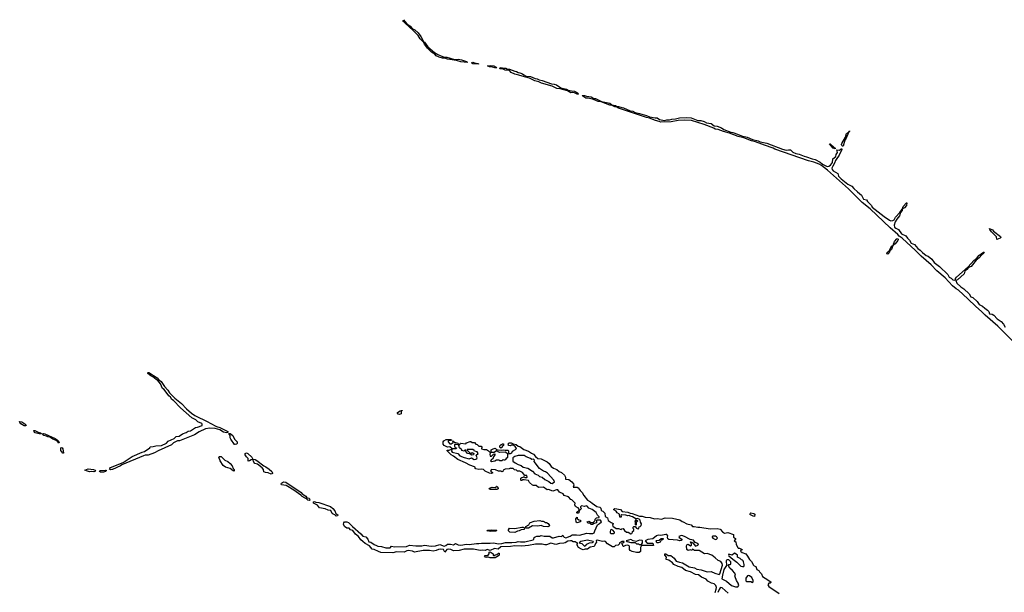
# Model space of a CAD drawing. Extents: x 2219101 to 2444320, y 201258 to 358766.
# Tile 8 of 256: x 2228901 to 2244773, y 238836 to 248069. Entities that reach past the tile are written whole.
import ezdxf

# ---------------------------------------------------------------- set-up
doc = ezdxf.new("R2010")
doc.units = 0

msp = doc.modelspace()

# ---------------------------------------------------------------- linework, layer by layer
at = {"layer": '0CON10XD'}
for points in [[(2235089, 248069), (2235138, 248008), (2235193, 247963), (2235231, 247921), (2235269, 247905), (2235325, 247857), (2235365, 247799), (2235408, 247718), (2235425, 247705), (2235481, 247631), (2235590, 247540), (2235639, 247509), (2235745, 247467), (2235785, 247465), (2235908, 247428), (2235945, 247425), (2235975, 247430), (2236025, 247422), (2236105, 247397), (2236119, 247385), (2236115, 247378), (2236015, 247390), (2235945, 247411), (2235795, 247431), (2235755, 247448), (2235715, 247450), (2235665, 247465), (2235615, 247486), (2235593, 247513), (2235540, 247545), (2235475, 247612), (2235427, 247675), (2235409, 247709), (2235355, 247761), (2235322, 247812), (2235229, 247909), (2235195, 247936), (2235101, 248031), (2235072, 248051)], [(2236295, 247351), (2236205, 247355), (2236182, 247375), (2236205, 247384), (2236235, 247372), (2236285, 247365), (2236299, 247355), (2236295, 247351)], [(2236558, 247292), (2236523, 247303), (2236475, 247307), (2236440, 247325), (2236495, 247329), (2236545, 247324), (2236582, 247305), (2236592, 247295), (2236585, 247294), (2236558, 247292)], [(2237885, 246869), (2237845, 246890), (2237815, 246893), (2237785, 246887), (2237731, 246921), (2237615, 246956), (2237561, 246961), (2237485, 246995), (2237315, 247045), (2237269, 247069), (2237205, 247085), (2237118, 247128), (2237037, 247145), (2236945, 247177), (2236885, 247188), (2236825, 247216), (2236797, 247247), (2236725, 247255), (2236685, 247274), (2236644, 247275), (2236634, 247286), (2236665, 247298), (2236695, 247287), (2236737, 247285), (2236765, 247271), (2236795, 247271), (2236885, 247241), (2236909, 247235), (2236935, 247216), (2236965, 247213), (2237005, 247198), (2237028, 247178), (2237065, 247160), (2237135, 247154), (2237211, 247121), (2237245, 247116), (2237275, 247098), (2237325, 247087), (2237472, 247032), (2237515, 247029), (2237553, 247017), (2237625, 246968), (2237715, 246949), (2237744, 246934), (2237795, 246922), (2237845, 246917), (2237895, 246891), (2237909, 246875), (2237905, 246870), (2237885, 246869)], [(2244973, 242823), (2244666, 243126), (2244464, 243304), (2244405, 243365), (2244313, 243443), (2244187, 243567), (2244037, 243707), (2243995, 243732), (2243939, 243779), (2243817, 243907), (2243685, 244022), (2243596, 244116), (2243434, 244254), (2243339, 244349), (2243125, 244545), (2243076, 244576), (2243056, 244606), (2242932, 244715), (2242610, 245020), (2242484, 245124), (2242260, 245340), (2241923, 245643), (2241827, 245717), (2241788, 245738), (2241705, 245772), (2241615, 245795), (2241075, 245983), (2241048, 245998), (2240905, 246046), (2240762, 246102), (2240697, 246115), (2240574, 246164), (2240485, 246188), (2240341, 246241), (2240245, 246265), (2240158, 246298), (2240113, 246305), (2240092, 246322), (2239935, 246380), (2239732, 246442), (2239615, 246450), (2239515, 246441), (2239405, 246423), (2239235, 246414), (2239210, 246430), (2239149, 246445), (2239053, 246483), (2239005, 246490), (2238555, 246644), (2238525, 246660), (2238495, 246663), (2238453, 246683), (2238415, 246689), (2238273, 246743), (2238225, 246752), (2238153, 246783), (2238066, 246806), (2238025, 246802), (2237977, 246835), (2237967, 246845), (2237973, 246847), (2238005, 246849), (2238037, 246837), (2238115, 246826), (2238155, 246800), (2238185, 246799), (2238282, 246752), (2238415, 246721), (2238447, 246697), (2238505, 246687), (2238529, 246669), (2238555, 246670), (2238605, 246653), (2238635, 246650), (2238740, 246600), (2238785, 246592), (2238823, 246573), (2238895, 246555), (2239005, 246526), (2239055, 246500), (2239145, 246484), (2239175, 246489), (2239215, 246459), (2239295, 246443), (2239335, 246455), (2239375, 246453), (2239415, 246466), (2239475, 246469), (2239535, 246485), (2239645, 246491), (2239726, 246486), (2239835, 246446), (2239881, 246445), (2239935, 246428), (2239975, 246406), (2240045, 246395), (2240095, 246357), (2240145, 246351), (2240215, 246325), (2240251, 246300), (2240365, 246255), (2240395, 246251), (2240472, 246222), (2240535, 246198), (2240627, 246177), (2240715, 246138), (2240805, 246116), (2240835, 246100), (2240945, 246076), (2241200, 245980), (2241255, 245966), (2241295, 245972), (2241325, 245968), (2241364, 245934), (2241413, 245913), (2241465, 245901), (2241545, 245869), (2241585, 245860), (2241673, 245823), (2241725, 245816), (2241805, 245772), (2241841, 245741), (2241915, 245703), (2241945, 245705), (2241971, 245725), (2242002, 245768), (2242011, 245825), (2242057, 245863), (2242065, 245895), (2242085, 245925), (2242071, 245969), (2242115, 245965), (2242145, 245985), (2242154, 245984), (2242155, 245974), (2242110, 245885), (2242053, 245797), (2242036, 245754), (2242007, 245705), (2241995, 245675), (2241996, 245655), (2242014, 245634), (2242088, 245588), (2242099, 245545), (2242145, 245503), (2242253, 245415), (2242316, 245386), (2242345, 245348), (2242405, 245291), (2242470, 245240), (2242505, 245176), (2242552, 245162), (2242566, 245135), (2242630, 245075), (2242645, 245045)], [(2242165, 246028), (2242155, 246038), (2242150, 246055), (2242154, 246074), (2242213, 246177), (2242231, 246235), (2242262, 246258), (2242265, 246266), (2242273, 246267), (2242275, 246278), (2242276, 246265), (2242262, 246248), (2242225, 246156), (2242202, 246128), (2242175, 246032), (2242165, 246028)], [(2242045, 245988), (2242014, 245995), (2241954, 246066), (2241965, 246068), (2242027, 246015), (2242047, 245995), (2242045, 245988)], [(2243135, 245018), (2243132, 245022), (2243141, 245055), (2243195, 245116), (2243200, 245115), (2243195, 245075), (2243166, 245034), (2243145, 245024), (2243135, 245018)], [(2242645, 245045), (2242835, 244895), (2242922, 244835), (2242945, 244828), (2242975, 244830), (2242998, 244842), (2243020, 244885), (2243089, 244961), (2243125, 245012), (2243125, 244993), (2243098, 244962), (2243085, 244905), (2243038, 244852), (2243013, 244807), (2242997, 244755), (2243005, 244725), (2243025, 244705), (2243067, 244687), (2243115, 244616), (2243185, 244585), (2243214, 244545), (2243246, 244516), (2243273, 244463), (2243325, 244445), (2243378, 244378), (2243415, 244353), (2243453, 244313), (2243515, 244266), (2243546, 244255), (2243607, 244205), (2243643, 244153), (2243729, 244089), (2243861, 243961), (2243885, 243917), (2243914, 243904), (2243945, 243873), (2243972, 243868), (2243986, 243874), (2243986, 243895), (2244002, 243918), (2244189, 244082), (2244284, 244186), (2244328, 244222), (2244362, 244268), (2244435, 244321), (2244445, 244322), (2244448, 244315), (2244441, 244305), (2244410, 244280), (2244365, 244227), (2244319, 244191), (2244239, 244091), (2244197, 244073), (2244169, 244041), (2244138, 244012), (2244125, 243973), (2244016, 243874), (2243992, 243865), (2244005, 243822), (2244072, 243762), (2244120, 243730), (2244207, 243647), (2244231, 243601), (2244265, 243592), (2244336, 243526), (2244365, 243475), (2244421, 243451), (2244459, 243415), (2244504, 243384), (2244522, 243362), (2244535, 243326), (2244575, 243319), (2244604, 243304), (2244657, 243245), (2244721, 243201), (2244761, 243161), (2244785, 243109)], [(2244655, 244524), (2244646, 244566), (2244565, 244646), (2244537, 244685), (2244535, 244700), (2244585, 244680), (2244601, 244661), (2244714, 244574), (2244717, 244555), (2244707, 244545), (2244655, 244524)], [(2242895, 244290), (2242881, 244291), (2242886, 244315), (2242920, 244350), (2242955, 244415), (2242978, 244428), (2242952, 244365), (2242928, 244342), (2242915, 244310), (2242895, 244290)], [(2242985, 244434), (2242985, 244450), (2243003, 244495), (2243038, 244535), (2243055, 244542), (2243061, 244525), (2243055, 244508), (2243014, 244455), (2242985, 244434)], [(2230363, 240813), (2230351, 240821), (2230353, 240835), (2230364, 240846), (2230570, 240930), (2230712, 241028), (2230875, 241095), (2230915, 241106), (2230998, 241165), (2231005, 241180), (2231055, 241187), (2231095, 241200), (2231185, 241206), (2231267, 241243), (2231295, 241273), (2231391, 241315), (2231425, 241346), (2231470, 241355), (2231528, 241392), (2231585, 241412), (2231617, 241433), (2231655, 241440), (2231735, 241492), (2231770, 241500), (2231842, 241525), (2231845, 241545), (2231840, 241560), (2231775, 241583), (2231739, 241615), (2231675, 241649), (2231491, 241811), (2231380, 241930), (2231354, 241945), (2231332, 241982), (2231304, 242005), (2231228, 242105), (2231206, 242125), (2231169, 242199), (2231130, 242250), (2231099, 242265), (2231049, 242309), (2231016, 242325), (2230965, 242365), (2230965, 242377), (2230975, 242383), (2230985, 242380), (2231115, 242295), (2231142, 242262), (2231180, 242235), (2231235, 242155), (2231287, 242097), (2231316, 242055), (2231404, 241964), (2231511, 241881), (2231592, 241792), (2231672, 241722), (2231725, 241687), (2231935, 241585), (2231971, 241561), (2232072, 241512), (2232130, 241495), (2232255, 241430), (2232259, 241411), (2232235, 241406), (2232185, 241419), (2232125, 241455), (2232055, 241479), (2231965, 241484), (2231898, 241472), (2231797, 241423), (2231719, 241375), (2231479, 241281), (2231445, 241278), (2231413, 241265), (2231380, 241245), (2231347, 241213), (2231135, 241117), (2231077, 241083), (2230972, 241048), (2230925, 241048), (2230895, 241038), (2230549, 240891), (2230524, 240875), (2230395, 240818), (2230385, 240814), (2230363, 240813)], [(2235025, 241703), (2235001, 241711), (2234993, 241723), (2234993, 241737), (2235035, 241760), (2235050, 241760), (2235055, 241770), (2235065, 241770), (2235068, 241762), (2235050, 241760), (2235052, 241725), (2235048, 241715), (2235025, 241703)], [(2228995, 241518), (2228975, 241520), (2228922, 241552), (2228902, 241575), (2228901, 241589), (2228935, 241586), (2228982, 241555), (2229002, 241535), (2229004, 241525), (2228995, 241518)], [(2229215, 241391), (2229151, 241405), (2229138, 241415), (2229127, 241443), (2229145, 241443), (2229198, 241418), (2229220, 241415), (2229244, 241405), (2229245, 241394), (2229215, 241391)], [(2229535, 241242), (2229508, 241278), (2229435, 241304), (2229388, 241338), (2229355, 241345), (2229336, 241356), (2229289, 241365), (2229274, 241375), (2229271, 241389), (2229284, 241396), (2229305, 241393), (2229472, 241315), (2229505, 241295), (2229535, 241266), (2229539, 241251), (2229535, 241242)], [(2232375, 241217), (2232365, 241221), (2232305, 241307), (2232295, 241325), (2232292, 241362), (2232276, 241385), (2232275, 241399), (2232295, 241397), (2232335, 241365), (2232366, 241306), (2232408, 241265), (2232408, 241235), (2232395, 241223), (2232375, 241217)], [(2236375, 239627), (2236486, 239626), (2236535, 239636), (2236625, 239618), (2236675, 239623), (2236735, 239642), (2236835, 239638), (2236905, 239646), (2236935, 239656), (2236975, 239648), (2237045, 239652), (2237178, 239685), (2237188, 239695), (2237195, 239720), (2237209, 239731), (2237235, 239740), (2237285, 239742), (2237305, 239752), (2237355, 239740), (2237445, 239742), (2237485, 239717), (2237505, 239714), (2237595, 239742), (2237635, 239738), (2237655, 239757), (2237658, 239745), (2237677, 239725), (2237705, 239714), (2237775, 239742), (2237805, 239762), (2237875, 239764), (2237925, 239758), (2238045, 239790), (2238088, 239782), (2238140, 239785), (2238160, 239795), (2238175, 239830), (2238216, 239924), (2238250, 239945), (2238278, 239975), (2238265, 240000), (2238205, 240000), (2238200, 239995), (2238200, 239955), (2238163, 239947), (2238135, 239930), (2238115, 239930), (2238102, 239942), (2238085, 239950), (2238065, 239950), (2238052, 239962), (2238050, 239975), (2238075, 239982), (2238115, 239960), (2238145, 239960), (2238180, 239995), (2238180, 240015), (2238200, 240035), (2238240, 240045), (2238240, 240055), (2238218, 240078), (2238193, 240125), (2238132, 240172), (2238075, 240192), (2238048, 240225), (2238035, 240230), (2238005, 240222), (2237955, 240230), (2237940, 240215), (2237940, 240205), (2237960, 240185), (2237922, 240148), (2237915, 240120), (2237905, 240110), (2237885, 240110), (2237880, 240115), (2237882, 240128), (2237918, 240162), (2237920, 240175), (2237905, 240200), (2237875, 240210), (2237862, 240222), (2237852, 240245), (2237858, 240275), (2237800, 240325), (2237785, 240330), (2237746, 240376), (2237680, 240395), (2237660, 240425), (2237605, 240452), (2237577, 240487), (2237555, 240490), (2237495, 240468), (2237425, 240492), (2237405, 240488), (2237345, 240530), (2237265, 240528), (2237225, 240558), (2237185, 240558), (2237170, 240565), (2237118, 240605), (2237105, 240638), (2237035, 240648), (2237005, 240650), (2236995, 240640), (2236985, 240640), (2236980, 240645), (2236980, 240675), (2236995, 240688), (2237018, 240692), (2237025, 240700), (2237035, 240700), (2237045, 240690), (2237075, 240690), (2237080, 240695), (2237078, 240718), (2237042, 240722), (2237007, 240767), (2236965, 240792), (2236928, 240788), (2236907, 240807), (2236875, 240812), (2236855, 240830), (2236825, 240830), (2236815, 240840), (2236792, 240828), (2236725, 240822), (2236695, 240808), (2236688, 240785), (2236675, 240778), (2236655, 240789), (2236621, 240791), (2236572, 240812), (2236505, 240818), (2236488, 240795), (2236505, 240778), (2236520, 240775), (2236530, 240765), (2236505, 240754), (2236475, 240758), (2236405, 240788), (2236379, 240819), (2236345, 240823), (2236305, 240817), (2236255, 240828), (2236243, 240835), (2236242, 240855), (2236235, 240862), (2236155, 240884), (2236086, 240926), (2235965, 240979), (2235895, 241033), (2235858, 241055), (2235790, 241115), (2235793, 241127), (2235825, 241126), (2235862, 241142), (2235868, 241138), (2235864, 241114), (2235875, 241096), (2235964, 241074), (2235998, 241038), (2236065, 241009), (2236145, 240990), (2236182, 241002), (2236225, 240980), (2236256, 240984), (2236268, 240992), (2236273, 241005), (2236260, 241045), (2236290, 241075), (2236275, 241102), (2236235, 241110), (2236228, 241125), (2236205, 241140), (2236112, 241138), (2236112, 241122), (2236125, 241120), (2236162, 241082), (2236185, 241080), (2236195, 241088), (2236220, 241075), (2236218, 241052), (2236185, 241050), (2236155, 241070), (2236120, 241075), (2236090, 241115), (2236100, 241125), (2236095, 241130), (2236075, 241130), (2236065, 241112), (2236030, 241125), (2236030, 241135), (2235990, 241165), (2235982, 241202), (2235972, 241212), (2235935, 241220), (2235912, 241218), (2235912, 241195), (2235922, 241172), (2235940, 241165), (2235935, 241150), (2235875, 241150), (2235835, 241182), (2235795, 241178), (2235744, 241204), (2235730, 241225), (2235730, 241265), (2235741, 241279), (2235775, 241300), (2235825, 241298), (2235845, 241302), (2235860, 241295), (2235857, 241283), (2235818, 241282), (2235810, 241275), (2235810, 241265), (2235835, 241230), (2235855, 241230), (2235888, 241252), (2235890, 241270), (2235880, 241275), (2235885, 241280), (2235908, 241258), (2235965, 241240), (2235975, 241220), (2235995, 241220), (2236005, 241240), (2236015, 241242), (2236095, 241230), (2236102, 241248), (2236165, 241270), (2236175, 241270), (2236195, 241250), (2236235, 241250), (2236254, 241224), (2236278, 241218), (2236304, 241194), (2236340, 241195), (2236350, 241175), (2236345, 241152), (2236385, 241138), (2236425, 241138), (2236459, 241119), (2236490, 241085), (2236480, 241065), (2236485, 241030), (2236505, 241030), (2236537, 241063), (2236560, 241070), (2236563, 241055), (2236541, 241019), (2236530, 240990), (2236504, 240976), (2236492, 240955), (2236507, 240947), (2236562, 240958), (2236585, 240970), (2236625, 240970), (2236635, 240962), (2236665, 240960), (2236677, 240963), (2236695, 240980), (2236703, 240973), (2236725, 240970), (2236735, 240980), (2236748, 240982), (2236742, 240998), (2236770, 241015), (2236770, 241065), (2236735, 241098), (2236635, 241091), (2236585, 241118), (2236547, 241093), (2236512, 241092), (2236502, 241102), (2236502, 241135), (2236535, 241152), (2236565, 241160), (2236585, 241140), (2236613, 241133), (2236665, 241128), (2236705, 241132), (2236727, 241127), (2236769, 241129), (2236783, 241115), (2236782, 241072), (2236815, 241072), (2236833, 241087), (2236847, 241113), (2236893, 241137), (2236908, 241155), (2236889, 241189), (2236855, 241210), (2236825, 241210), (2236815, 241200), (2236782, 241202), (2236780, 241215), (2236770, 241225), (2236790, 241245), (2236824, 241246), (2236858, 241228), (2236905, 241217), (2236934, 241194), (2236962, 241185), (2237030, 241140), (2237105, 241112), (2237149, 241079), (2237182, 241062), (2237214, 241024), (2237255, 240993), (2237305, 240986), (2237405, 240939), (2237437, 240915), (2237467, 240867), (2237508, 240838), (2237558, 240815), (2237595, 240783), (2237635, 240766), (2237682, 240725), (2237697, 240695), (2237702, 240662), (2237755, 240657), (2237800, 240620), (2237827, 240585), (2237833, 240565), (2237825, 240530), (2237885, 240532), (2237905, 240522), (2237936, 240476), (2237967, 240445), (2237993, 240395), (2238055, 240323), (2238105, 240296), (2238131, 240271), (2238205, 240222), (2238255, 240208), (2238267, 240195), (2238277, 240157), (2238300, 240145), (2238335, 240110), (2238338, 240058), (2238378, 240035), (2238388, 239995), (2238435, 239960), (2238470, 239945), (2238470, 239935), (2238458, 239922), (2238461, 239905), (2238515, 239863), (2238555, 239867), (2238595, 239850), (2238605, 239862), (2238627, 239867), (2238652, 239832), (2238685, 239807), (2238707, 239807), (2238755, 239781), (2238770, 239785), (2238782, 239805), (2238782, 239818), (2238800, 239835), (2238800, 239855), (2238790, 239865), (2238790, 239885), (2238800, 239895), (2238825, 239900), (2238842, 239872), (2238855, 239863), (2238875, 239862), (2238882, 239868), (2238885, 239890), (2238905, 239898), (2238917, 239915), (2238923, 239943), (2238908, 239968), (2238901, 240001), (2238886, 240016), (2238855, 240027), (2238835, 240020), (2238782, 240052), (2238743, 240063), (2238735, 240072), (2238705, 240068), (2238672, 240082), (2238605, 240088), (2238590, 240075), (2238598, 240065), (2238595, 240050), (2238575, 240050), (2238570, 240095), (2238535, 240118), (2238515, 240147), (2238480, 240165), (2238478, 240175), (2238495, 240188), (2238585, 240169), (2238615, 240141), (2238705, 240127), (2238741, 240111), (2238775, 240108), (2238895, 240066), (2238935, 240064), (2238985, 240049), (2239065, 240044), (2239135, 240021), (2239175, 240029), (2239245, 240018), (2239305, 240036), (2239425, 240033), (2239545, 240007), (2239582, 239978), (2239598, 239975), (2239655, 239939), (2239723, 239923), (2239745, 239897), (2239775, 239900), (2239835, 239884), (2239866, 239884), (2240032, 239858), (2240145, 239867), (2240195, 239854), (2240229, 239809), (2240265, 239789), (2240315, 239802), (2240406, 239766), (2240410, 239725), (2240440, 239705), (2240440, 239695), (2240420, 239665), (2240445, 239650), (2240448, 239605), (2240475, 239560), (2240485, 239550), (2240505, 239548), (2240548, 239525), (2240542, 239518), (2240524, 239516), (2240521, 239501), (2240545, 239478), (2240605, 239458), (2240635, 239418), (2240663, 239363), (2240696, 239335), (2240728, 239275), (2240742, 239262), (2240765, 239252), (2240775, 239238), (2240782, 239202), (2240815, 239186), (2240826, 239166), (2240860, 239135), (2240873, 239093), (2240917, 239065), (2241010, 239005), (2241010, 238995), (2241000, 238985), (2240978, 238982), (2240965, 238970), (2240963, 238955), (2240975, 238928), (2241142, 238815)], [(2229595, 241079), (2229564, 241125), (2229565, 241167), (2229575, 241170), (2229584, 241165), (2229595, 241148), (2229605, 241080), (2229595, 241079)], [(2236655, 241160), (2236640, 241175), (2236642, 241198), (2236665, 241220), (2236675, 241220), (2236685, 241230), (2236698, 241228), (2236700, 241205), (2236680, 241185), (2236680, 241175), (2236655, 241160)], [(2232355, 240790), (2232340, 240795), (2232292, 240832), (2232220, 240855), (2232182, 240882), (2232132, 240955), (2232112, 241015), (2232122, 241028), (2232150, 241025), (2232210, 240965), (2232255, 240948), (2232292, 240915), (2232326, 240876), (2232343, 240833), (2232357, 240817), (2232360, 240795), (2232355, 240790)], [(2232955, 240742), (2232905, 240761), (2232866, 240766), (2232835, 240781), (2232829, 240819), (2232812, 240845), (2232735, 240901), (2232692, 240912), (2232675, 240935), (2232658, 240978), (2232635, 240974), (2232605, 240956), (2232585, 240952), (2232584, 240995), (2232555, 241022), (2232534, 241055), (2232537, 241075), (2232555, 241086), (2232577, 241077), (2232643, 241015), (2232662, 240982), (2232695, 240975), (2232725, 240959), (2232837, 240875), (2232870, 240860), (2232922, 240822), (2232965, 240785), (2232979, 240765), (2232975, 240754), (2232955, 240742)], [(2237485, 240592), (2237522, 240615), (2237510, 240645), (2237408, 240755), (2237375, 240780), (2237345, 240788), (2237283, 240835), (2237193, 240943), (2237198, 240965), (2237185, 240982), (2237155, 240978), (2237134, 240994), (2237065, 241018), (2237035, 241040), (2236935, 241040), (2236885, 241028), (2236850, 241005), (2236853, 240953), (2236886, 240926), (2236936, 240896), (2236985, 240882), (2237015, 240852), (2237095, 240837), (2237165, 240788), (2237205, 240747), (2237260, 240725), (2237283, 240703), (2237324, 240694), (2237366, 240656), (2237431, 240621), (2237464, 240594), (2237485, 240592)], [(2230095, 240777), (2230055, 240783), (2230025, 240781), (2229993, 240787), (2229954, 240805), (2230005, 240825), (2230092, 240818), (2230119, 240805), (2230122, 240795), (2230115, 240783), (2230095, 240777)], [(2230255, 240775), (2230205, 240775), (2230188, 240785), (2230192, 240795), (2230205, 240799), (2230287, 240807), (2230294, 240804), (2230294, 240795), (2230286, 240785), (2230255, 240775)], [(2233575, 240317), (2233545, 240323), (2233525, 240346), (2233502, 240352), (2233455, 240382), (2233435, 240405), (2233323, 240483), (2233198, 240558), (2233121, 240571), (2233116, 240585), (2233121, 240595), (2233155, 240620), (2233192, 240612), (2233438, 240448), (2233455, 240425), (2233514, 240385), (2233532, 240362), (2233565, 240355), (2233581, 240335), (2233583, 240325), (2233575, 240317)], [(2236595, 240493), (2236485, 240494), (2236468, 240505), (2236474, 240516), (2236515, 240532), (2236565, 240528), (2236580, 240535), (2236585, 240550), (2236595, 240550), (2236598, 240535), (2236612, 240515), (2236612, 240505), (2236595, 240493)], [(2234005, 240066), (2233983, 240083), (2233953, 240095), (2233939, 240109), (2233915, 240156), (2233875, 240160), (2233825, 240183), (2233735, 240199), (2233703, 240243), (2233638, 240275), (2233636, 240294), (2233655, 240299), (2233675, 240290), (2233725, 240284), (2233909, 240219), (2233948, 240188), (2233981, 240151), (2233999, 240109), (2234030, 240085), (2234025, 240071), (2234005, 240066)], [(2240114, 238835), (2240130, 238885), (2240133, 238915), (2240125, 238944), (2240095, 238973), (2240055, 238981), (2239995, 239014), (2239965, 239050), (2239893, 239083), (2239846, 239116), (2239796, 239126), (2239716, 239166), (2239635, 239186), (2239574, 239234), (2239515, 239250), (2239448, 239285), (2239423, 239313), (2239365, 239352), (2239320, 239365), (2239320, 239385), (2239330, 239395), (2239330, 239405), (2239300, 239435), (2239300, 239455), (2239315, 239458), (2239355, 239430), (2239395, 239430), (2239453, 239385), (2239481, 239341), (2239535, 239324), (2239585, 239311), (2239695, 239247), (2239779, 239229), (2239815, 239209), (2239885, 239196), (2239985, 239164), (2240045, 239174), (2240105, 239146), (2240175, 239124), (2240185, 239136), (2240211, 239205), (2240229, 239275), (2240225, 239302), (2240201, 239331), (2240158, 239348), (2240114, 239394), (2240056, 239436), (2239985, 239460), (2239940, 239455), (2239855, 239509), (2239778, 239508), (2239745, 239530), (2239735, 239510), (2239715, 239522), (2239675, 239512), (2239658, 239525), (2239652, 239588), (2239662, 239608), (2239675, 239610), (2239715, 239588), (2239732, 239598), (2239732, 239615), (2239715, 239648), (2239735, 239646), (2239752, 239635), (2239795, 239580), (2239830, 239595), (2239842, 239608), (2239832, 239625), (2239791, 239641), (2239765, 239676), (2239709, 239688), (2239618, 239738), (2239575, 239750), (2239551, 239749), (2239528, 239735), (2239531, 239721), (2239577, 239695), (2239578, 239685), (2239566, 239674), (2239545, 239667), (2239507, 239677), (2239365, 239688), (2239348, 239698), (2239344, 239724), (2239350, 239745), (2239335, 239766), (2239315, 239768), (2239235, 239752), (2239195, 239755), (2239169, 239745), (2239105, 239698), (2239025, 239690), (2238982, 239665), (2239018, 239628), (2239105, 239630), (2239118, 239592), (2238935, 239590), (2238921, 239579), (2238911, 239559), (2238910, 239495), (2238885, 239478), (2238845, 239477), (2238775, 239492), (2238742, 239512), (2238730, 239525), (2238732, 239575), (2238726, 239586), (2238705, 239598), (2238665, 239590), (2238637, 239573), (2238630, 239575), (2238610, 239635), (2238638, 239642), (2238647, 239657), (2238605, 239657), (2238570, 239635), (2238572, 239618), (2238550, 239595), (2238505, 239592), (2238485, 239572), (2238455, 239570), (2238375, 239618), (2238346, 239656), (2238335, 239660), (2238295, 239656), (2238210, 239675), (2238193, 239665), (2238198, 239645), (2238182, 239625), (2238167, 239585), (2238155, 239573), (2238095, 239562), (2238055, 239530), (2238015, 239532), (2237985, 239523), (2237955, 239530), (2237907, 239557), (2237890, 239595), (2237890, 239615), (2237898, 239628), (2237885, 239630), (2237855, 239649), (2237825, 239648), (2237795, 239665), (2237778, 239668), (2237735, 239662), (2237695, 239634), (2237675, 239627), (2237605, 239625), (2237546, 239606), (2237465, 239628), (2237395, 239603), (2237365, 239601), (2237325, 239612), (2237215, 239611), (2237101, 239589), (2236995, 239581), (2236885, 239583), (2236815, 239575), (2236655, 239569), (2236615, 239530), (2236555, 239544), (2236485, 239508), (2236435, 239527), (2236405, 239509), (2236365, 239516), (2236325, 239510), (2236215, 239532), (2236065, 239530), (2235985, 239509), (2235895, 239503), (2235849, 239529), (2235815, 239533), (2235784, 239525), (2235755, 239483), (2235735, 239525), (2235685, 239532), (2235655, 239529), (2235615, 239511), (2235565, 239501), (2235507, 239513), (2235405, 239512), (2235265, 239483), (2235235, 239497), (2235165, 239509), (2235144, 239506), (2235100, 239485), (2234975, 239491), (2234915, 239474), (2234725, 239479), (2234685, 239492), (2234617, 239527), (2234585, 239530), (2234538, 239585), (2234468, 239625), (2234435, 239658), (2234400, 239680), (2234361, 239735), (2234316, 239775), (2234270, 239835), (2234236, 239846), (2234215, 239870), (2234175, 239872), (2234138, 239898), (2234122, 239935), (2234125, 239959), (2234138, 239972), (2234175, 239975), (2234201, 239961), (2234265, 239895), (2234400, 239780), (2234433, 239743), (2234480, 239730), (2234513, 239695), (2234532, 239652), (2234562, 239645), (2234616, 239605), (2234653, 239593), (2234675, 239581), (2234736, 239576), (2234804, 239554), (2234855, 239551), (2234874, 239556), (2234895, 239580), (2234945, 239568), (2235135, 239573), (2235185, 239594), (2235285, 239585), (2235385, 239585), (2235425, 239595), (2235535, 239580), (2235605, 239585), (2235675, 239607), (2235745, 239582), (2235769, 239591), (2235795, 239611), (2235845, 239614), (2235895, 239604), (2235929, 239621), (2235972, 239602), (2236015, 239598), (2236105, 239612), (2236145, 239608), (2236264, 239625), (2236305, 239622), (2236345, 239631), (2236375, 239627)], [(2237105, 239870), (2237062, 239872), (2237062, 239895), (2237108, 239925), (2237123, 239955), (2237135, 239963), (2237197, 239983), (2237285, 239992), (2237315, 239982), (2237342, 239982), (2237360, 239975), (2237375, 239960), (2237395, 239960), (2237420, 239945), (2237440, 239915), (2237438, 239902), (2237415, 239892), (2237345, 239898), (2237305, 239912), (2237255, 239903), (2237167, 239907), (2237105, 239870)], [(2237885, 239958), (2237870, 239965), (2237868, 240022), (2237885, 240050), (2237890, 240025), (2237913, 240003), (2237935, 239998), (2237950, 239985), (2237935, 239972), (2237905, 239963), (2237885, 239958)], [(2238835, 239920), (2238830, 239925), (2238830, 239965), (2238822, 239975), (2238835, 240010), (2238868, 239985), (2238840, 239965), (2238840, 239925), (2238835, 239920)], [(2240745, 240060), (2240725, 240062), (2240682, 240085), (2240673, 240095), (2240675, 240108), (2240685, 240118), (2240738, 240108), (2240750, 240095), (2240745, 240060)], [(2236495, 239818), (2236434, 239825), (2236445, 239838), (2236505, 239846), (2236587, 239837), (2236592, 239835), (2236575, 239824), (2236495, 239818)], [(2236885, 239802), (2236800, 239805), (2236782, 239825), (2236783, 239845), (2236795, 239868), (2236885, 239867), (2236995, 239887), (2237016, 239886), (2237040, 239875), (2237035, 239850), (2236984, 239846), (2236955, 239828), (2236925, 239822), (2236885, 239802)], [(2238435, 239784), (2238475, 239786), (2238488, 239795), (2238489, 239805), (2238465, 239836), (2238435, 239850), (2238423, 239837), (2238418, 239815), (2238418, 239795), (2238435, 239784)], [(2238005, 239580), (2238025, 239590), (2238045, 239612), (2238085, 239632), (2238135, 239638), (2238150, 239645), (2238148, 239655), (2238055, 239677), (2237948, 239655), (2237922, 239632), (2237965, 239622), (2238005, 239580)], [(2238925, 239608), (2238940, 239635), (2238942, 239665), (2238935, 239670), (2238890, 239675), (2238836, 239656), (2238788, 239668), (2238755, 239687), (2238680, 239665), (2238693, 239653), (2238755, 239638), (2238825, 239638), (2238845, 239620), (2238877, 239617), (2238888, 239608), (2238925, 239608)], [(2239172, 239632), (2239160, 239665), (2239165, 239670), (2239212, 239678), (2239240, 239705), (2239272, 239705), (2239276, 239694), (2239269, 239681), (2239243, 239677), (2239227, 239643), (2239195, 239632), (2239172, 239632)], [(2240115, 239690), (2240135, 239692), (2240146, 239704), (2240148, 239715), (2240135, 239732), (2240115, 239742), (2240075, 239742), (2240062, 239735), (2240062, 239725), (2240075, 239708), (2240115, 239690)], [(2236565, 239392), (2236485, 239394), (2236452, 239402), (2236425, 239399), (2236404, 239405), (2236396, 239415), (2236405, 239432), (2236445, 239432), (2236468, 239455), (2236470, 239485), (2236485, 239490), (2236532, 239455), (2236533, 239435), (2236545, 239427), (2236565, 239442), (2236595, 239444), (2236618, 239465), (2236630, 239465), (2236629, 239435), (2236618, 239422), (2236565, 239392)], [(2240442, 238922), (2240475, 238923), (2240492, 238945), (2240481, 238985), (2240455, 239028), (2240432, 239085), (2240430, 239095), (2240438, 239115), (2240428, 239145), (2240390, 239190), (2240349, 239225), (2240322, 239275), (2240333, 239287), (2240355, 239286), (2240365, 239292), (2240363, 239325), (2240335, 239359), (2240305, 239362), (2240294, 239356), (2240290, 239345), (2240293, 239267), (2240252, 239205), (2240229, 239115), (2240222, 239055), (2240297, 239017), (2240375, 238946), (2240442, 238922)], [(2240555, 239250), (2240575, 239254), (2240582, 239265), (2240582, 239285), (2240567, 239325), (2240566, 239346), (2240555, 239357), (2240535, 239358), (2240513, 239383), (2240482, 239395), (2240472, 239405), (2240470, 239435), (2240453, 239453), (2240424, 239466), (2240385, 239434), (2240331, 239449), (2240328, 239435), (2240335, 239423), (2240395, 239369), (2240463, 239323), (2240525, 239257), (2240555, 239250)], [(2240715, 238994), (2240724, 239006), (2240724, 239025), (2240701, 239075), (2240665, 239104), (2240645, 239106), (2240635, 239100), (2240606, 239065), (2240604, 239035), (2240609, 239019), (2240625, 239011), (2240685, 239010), (2240715, 238994)], [(2240323, 238825), (2240225, 238907), (2240205, 238913), (2240195, 238910), (2240175, 238882), (2240157, 238835)]]:
    msp.add_lwpolyline(points, dxfattribs=at)

doc.saveas('drawing.dxf')
